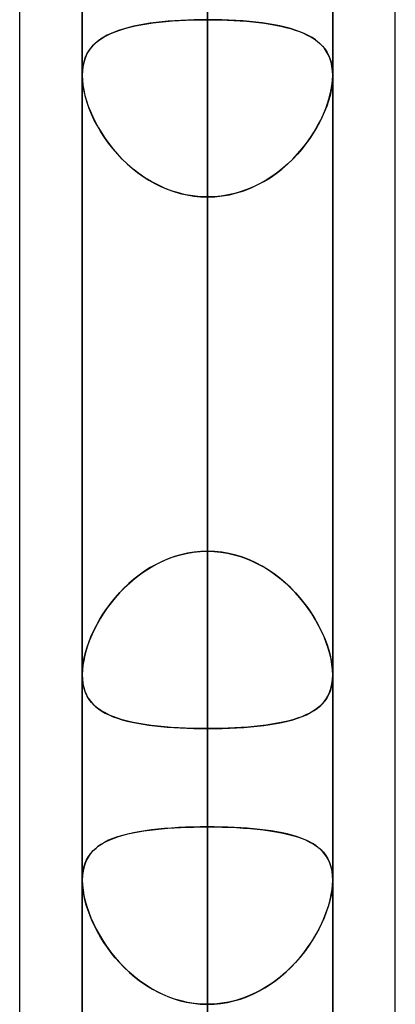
# Model space of a CAD drawing. Header units: millimetres. Extents: x -132 to 52, y -156 to 156.
# Tile 57 of 79: x -64 to -62.5, y 40.61 to 44.53. Entities that reach past the tile are written whole.
import ezdxf

# ---------------------------------------------------------------- set-up
doc = ezdxf.new("R2010")
doc.units = ezdxf.units.MM
doc.layers.add('MAIN-1', color=7, linetype='Continuous')

msp = doc.modelspace()

# ---------------------------------------------------------------- linework, layer by layer
at = {"layer": 'MAIN-1'}
for p, q in [((-64, 39.2091), (-64, 72.3017)), ((-62.5, 39.5713), (-62.5, 71.9395)), ((-64, 36.0271), (-64, 69.1197)), ((-64, 36.0271), (-64, 69.1197)), ((-64, 39.2091), (-64, 69.1197)), ((-63.25, 0), (-63.25, 69.0087)), ((-63.25, 69.0087), (-63.25, 0)), ((-62.5, 39.5713), (-62.5, 68.7575)), ((-62.5, 36.3893), (-62.5, 68.7575)), ((-63.75, 68.6965), (-63.75, 0)), ((-63.75, 68.6965), (-63.75, 0)), ((-62.75, 0), (-62.75, 68.5822)), ((-62.75, 0), (-62.75, 68.5822)), ((-62.5, 36.3893), (-62.5, 68.5488)), ((-63.25, 68.2038), (-63.25, 0)), ((-63.25, 0), (-63.25, 68.2038)), ((-63.25, 0), (-63.25, 63.3931)), ((-63.25, 63.3931), (-63.25, 0)), ((-63.75, 63.1787), (-63.75, 0)), ((-63.75, 63.1787), (-63.75, 0)), ((-62.75, 0), (-62.75, 63.1787)), ((-62.75, 0), (-62.75, 63.1787)), ((-63.25, 62.6857), (-63.25, 0)), ((-63.25, 0), (-63.25, 62.6857)), ((-63.25, 0), (-63.25, 57.8746)), ((-63.25, 57.8746), (-63.25, 0)), ((-63.75, 57.6605), (-63.75, 0)), ((-63.75, 57.6605), (-63.75, 0)), ((-62.75, 0), (-62.75, 57.6605)), ((-62.75, 0), (-62.75, 57.6605)), ((-63.25, 57.167), (-63.25, 0)), ((-63.25, 0), (-63.25, 57.167)), ((-63.25, 40.0337), (-63.25, 53.7)), ((-63.75, 39.5486), (-63.75, 53.2)), ((-63.75, 53.2), (-63.75, 39.5486)), ((-62.75, 53.2), (-62.75, 39.6748)), ((-62.75, 39.6748), (-62.75, 53.2)), ((-63.25, 52.7), (-63.25, 39.1762)), ((-63.25, 0), (-63.25, 52.3553)), ((-63.25, 52.3553), (-63.25, 0)), ((-63.75, 52.1417), (-63.75, 0)), ((-63.75, 52.1417), (-63.75, 0)), ((-62.75, 0), (-62.75, 52.1417)), ((-62.75, 0), (-62.75, 52.1417)), ((-63.25, 51.6477), (-63.25, 0)), ((-63.25, 0), (-63.25, 51.6477)), ((-63.25, 47.2231), (-63.25, 42.4135)), ((-63.25, 42.4135), (-63.25, 47.2231)), ((-63.25, 0), (-63.25, 46.8352)), ((-63.25, 46.8352), (-63.25, 0)), ((-63.75, 46.6221), (-63.75, 0)), ((-63.75, 46.6221), (-63.75, 0)), ((-62.75, 0), (-62.75, 46.6221)), ((-62.75, 0), (-62.75, 46.6221)), ((-63.25, 46.1275), (-63.25, 0)), ((-63.25, 0), (-63.25, 46.1275)), ((-63.25, 41.314), (-63.25, 46.1275)), ((-63.25, 46.1275), (-63.25, 41.314)), ((-63.25, 44.8487), (-63.25, 40.0337)), ((-63.25, 40.0337), (-63.25, 44.8487)), ((-63.5382, 44.5098), (-63.5157, 44.5143)), ((-63.5014, 44.5168), (-63.5231, 44.5129)), ((-63.5157, 44.5143), (-63.4923, 44.5182)), ((-63.4789, 44.5203), (-63.5014, 44.5168)), ((-63.4923, 44.5182), (-63.468, 44.5218)), ((-63.4556, 44.5233), (-63.4789, 44.5203)), ((-63.468, 44.5218), (-63.4428, 44.5248)), ((-63.4315, 44.526), (-63.4556, 44.5233)), ((-63.4428, 44.5248), (-63.4168, 44.5275)), ((-63.4068, 44.5284), (-63.4315, 44.526)), ((-63.4168, 44.5275), (-63.3902, 44.5297)), ((-63.3816, 44.5304), (-63.4068, 44.5284)), ((-63.3902, 44.5297), (-63.3629, 44.5316)), ((-63.3559, 44.532), (-63.3816, 44.5304)), ((-63.3629, 44.5316), (-63.3351, 44.533)), ((-63.3298, 44.5332), (-63.3559, 44.532)), ((-63.3351, 44.533), (-63.307, 44.534)), ((-63.3035, 44.5341), (-63.3298, 44.5332)), ((-63.307, 44.534), (-63.2786, 44.5346)), ((-63.2769, 44.5346), (-63.3035, 44.5341)), ((-63.2786, 44.5346), (-63.25, 44.5348)), ((-63.25, 44.5348), (-63.2769, 44.5346)), ((-63.25, 42.4135), (-63.25, 44.5348)), ((-63.25, 44.5348), (-63.25, 42.4135)), ((-63.25, 44.5348), (-63.2233, 44.5346)), ((-63.2213, 44.5346), (-63.25, 44.5348)), ((-63.2233, 44.5346), (-63.1968, 44.5341)), ((-63.1929, 44.534), (-63.2213, 44.5346)), ((-63.1968, 44.5341), (-63.1706, 44.5332)), ((-63.1647, 44.533), (-63.1929, 44.534)), ((-63.1706, 44.5332), (-63.1447, 44.532)), ((-63.1368, 44.5315), (-63.1647, 44.533)), ((-63.1447, 44.532), (-63.1192, 44.5304)), ((-63.1095, 44.5297), (-63.1368, 44.5315)), ((-63.1192, 44.5304), (-63.094, 44.5285)), ((-63.0828, 44.5275), (-63.1095, 44.5297)), ((-63.094, 44.5285), (-63.0694, 44.5261)), ((-63.0568, 44.5248), (-63.0828, 44.5275)), ((-63.0694, 44.5261), (-63.0455, 44.5235)), ((-63.0315, 44.5217), (-63.0568, 44.5248)), ((-63.0455, 44.5235), (-63.0223, 44.5204)), ((-63.0072, 44.5182), (-63.0315, 44.5217)), ((-63.0223, 44.5204), (-62.9999, 44.517)), ((-62.9837, 44.5142), (-63.0072, 44.5182)), ((-62.9999, 44.517), (-62.9782, 44.5131)), ((-62.9612, 44.5097), (-62.9837, 44.5142)), ((-62.9782, 44.5131), (-62.9573, 44.5089)), ((-63.6518, 44.4721), (-63.6356, 44.4798)), ((-63.6348, 44.4802), (-63.65, 44.473)), ((-63.6356, 44.4798), (-63.6183, 44.4869)), ((-63.6186, 44.4868), (-63.6348, 44.4802)), ((-63.6015, 44.493), (-63.6186, 44.4868)), ((-63.6183, 44.4869), (-63.5999, 44.4935)), ((-63.5833, 44.4986), (-63.6015, 44.493)), ((-63.5999, 44.4935), (-63.5803, 44.4995)), ((-63.5642, 44.5038), (-63.5833, 44.4986)), ((-63.5803, 44.4995), (-63.5598, 44.5049)), ((-63.5441, 44.5086), (-63.5642, 44.5038)), ((-63.5598, 44.5049), (-63.5382, 44.5098)), ((-63.5231, 44.5129), (-63.5441, 44.5086)), ((-62.9396, 44.5048), (-62.9612, 44.5097)), ((-62.9573, 44.5089), (-62.9373, 44.5042)), ((-62.919, 44.4993), (-62.9396, 44.5048)), ((-62.9373, 44.5042), (-62.9182, 44.499)), ((-62.8994, 44.4933), (-62.919, 44.4993)), ((-62.9182, 44.499), (-62.9, 44.4935)), ((-62.9, 44.4935), (-62.8829, 44.4874)), ((-62.881, 44.4867), (-62.8994, 44.4933)), ((-62.8829, 44.4874), (-62.8667, 44.4808)), ((-62.8637, 44.4795), (-62.881, 44.4867)), ((-62.8667, 44.4808), (-62.8515, 44.4737)), ((-62.8475, 44.4717), (-62.8637, 44.4795)), ((-63.7003, 44.4383), (-63.7104, 44.4279)), ((-63.7046, 44.4341), (-63.6932, 44.4447)), ((-63.6893, 44.448), (-63.7003, 44.4383)), ((-63.6932, 44.4447), (-63.6806, 44.4545)), ((-63.6772, 44.4569), (-63.6893, 44.448)), ((-63.6806, 44.4545), (-63.6668, 44.4636)), ((-63.6641, 44.4652), (-63.6772, 44.4569)), ((-63.6668, 44.4636), (-63.6518, 44.4721)), ((-63.65, 44.473), (-63.6641, 44.4652)), ((-62.8515, 44.4737), (-62.8374, 44.4661)), ((-62.8325, 44.4632), (-62.8475, 44.4717)), ((-62.8374, 44.4661), (-62.8242, 44.4579)), ((-62.8188, 44.4541), (-62.8325, 44.4632)), ((-62.8242, 44.4579), (-62.8121, 44.4491)), ((-62.8062, 44.4442), (-62.8188, 44.4541)), ((-62.8121, 44.4491), (-62.801, 44.4396)), ((-62.7948, 44.4335), (-62.8062, 44.4442)), ((-62.801, 44.4396), (-62.7909, 44.4293)), ((-63.738, 44.3824), (-63.7315, 44.3969)), ((-63.7273, 44.4046), (-63.7341, 44.3916)), ((-63.7315, 44.3969), (-63.7238, 44.4103)), ((-63.7194, 44.4167), (-63.7273, 44.4046)), ((-63.7238, 44.4103), (-63.7148, 44.4227)), ((-63.7104, 44.4279), (-63.7194, 44.4167)), ((-63.7148, 44.4227), (-63.7046, 44.4341)), ((-62.7847, 44.422), (-62.7948, 44.4335)), ((-62.7909, 44.4293), (-62.7818, 44.4183)), ((-62.7757, 44.4095), (-62.7847, 44.422)), ((-62.7818, 44.4183), (-62.7738, 44.4064)), ((-62.768, 44.396), (-62.7757, 44.4095)), ((-62.7738, 44.4064), (-62.7668, 44.3936)), ((-62.7616, 44.3815), (-62.768, 44.396)), ((-63.7442, 44.3626), (-63.7475, 44.3468)), ((-63.7469, 44.3502), (-63.7431, 44.3669)), ((-63.7398, 44.3776), (-63.7442, 44.3626)), ((-63.7431, 44.3669), (-63.738, 44.3824)), ((-63.7341, 44.3916), (-63.7398, 44.3776)), ((-62.7668, 44.3936), (-62.761, 44.3798)), ((-62.7566, 44.3658), (-62.7616, 44.3815)), ((-62.761, 44.3798), (-62.7564, 44.3651)), ((-62.7529, 44.349), (-62.7566, 44.3658)), ((-62.7564, 44.3651), (-62.753, 44.3494)), ((-63.75, 44.314), (-63.7492, 44.3326)), ((-63.7494, 44.3301), (-63.75, 44.3125)), ((-63.7475, 44.3468), (-63.7494, 44.3301)), ((-63.7492, 44.3326), (-63.7469, 44.3502)), ((-62.753, 44.3494), (-62.7509, 44.333)), ((-62.7507, 44.3313), (-62.7529, 44.349)), ((-62.7509, 44.333), (-62.75, 44.3157)), ((-62.75, 44.3126), (-62.7507, 44.3313)), ((-63.75, 44.3138), (-63.75, 44.314)), ((-63.75, 44.3136), (-63.75, 44.3138)), ((-63.75, 44.3133), (-63.75, 44.3136)), ((-63.75, 44.3131), (-63.75, 44.3133)), ((-63.75, 44.3128), (-63.75, 44.3131)), ((-63.75, 44.3126), (-63.75, 44.3128)), ((-63.7492, 44.2925), (-63.75, 44.3126)), ((-63.75, 44.3126), (-63.75, 41.9212)), ((-63.75, 44.3126), (-63.75, 41.9212)), ((-63.75, 44.3125), (-63.7493, 44.2938)), ((-63.7493, 44.2938), (-63.7473, 44.2742)), ((-63.7469, 44.2714), (-63.7492, 44.2925)), ((-62.7531, 44.2714), (-62.7508, 44.2925)), ((-62.7507, 44.2938), (-62.7527, 44.2742)), ((-62.7508, 44.2925), (-62.75, 44.3126)), ((-62.75, 44.3125), (-62.7507, 44.2938)), ((-62.75, 44.3157), (-62.75, 44.3152)), ((-62.75, 44.3152), (-62.75, 44.3146)), ((-62.75, 44.3146), (-62.75, 44.3141)), ((-62.75, 44.3141), (-62.75, 44.3136)), ((-62.75, 44.3136), (-62.75, 44.3131)), ((-62.75, 44.3131), (-62.75, 44.3125)), ((-62.75, 41.9212), (-62.75, 44.3126)), ((-62.75, 41.9212), (-62.75, 44.3126)), ((-63.7473, 44.2742), (-63.7439, 44.2538)), ((-63.743, 44.2495), (-63.7469, 44.2714)), ((-63.7439, 44.2538), (-63.7392, 44.2329)), ((-63.7376, 44.2269), (-63.743, 44.2495)), ((-62.7624, 44.2269), (-62.757, 44.2495)), ((-62.7561, 44.2538), (-62.7608, 44.2329)), ((-62.757, 44.2495), (-62.7531, 44.2714)), ((-62.7527, 44.2742), (-62.7561, 44.2538)), ((-63.7392, 44.2329), (-63.7332, 44.2116)), ((-63.7307, 44.2039), (-63.7376, 44.2269)), ((-63.7332, 44.2116), (-63.7259, 44.1901)), ((-63.7224, 44.1807), (-63.7307, 44.2039)), ((-62.7776, 44.1807), (-62.7693, 44.2039)), ((-62.7668, 44.2116), (-62.7741, 44.1901)), ((-62.7693, 44.2039), (-62.7624, 44.2269)), ((-62.7608, 44.2329), (-62.7668, 44.2116)), ((-63.7259, 44.1901), (-63.7175, 44.1684)), ((-63.7128, 44.1573), (-63.7224, 44.1807)), ((-63.7175, 44.1684), (-63.7079, 44.1466)), ((-62.7825, 44.1684), (-62.7921, 44.1466)), ((-62.7872, 44.1573), (-62.7776, 44.1807)), ((-62.7741, 44.1901), (-62.7825, 44.1684)), ((-63.7019, 44.134), (-63.7128, 44.1573)), ((-63.7079, 44.1466), (-63.6972, 44.1249)), ((-63.6897, 44.1108), (-63.7019, 44.134)), ((-63.6972, 44.1249), (-63.6854, 44.1032)), ((-62.8028, 44.1249), (-62.8146, 44.1032)), ((-62.8103, 44.1108), (-62.7981, 44.134)), ((-62.7921, 44.1466), (-62.8028, 44.1249)), ((-62.7981, 44.134), (-62.7872, 44.1573)), ((-63.6763, 44.0879), (-63.6897, 44.1108)), ((-63.6854, 44.1032), (-63.6724, 44.0816)), ((-63.6616, 44.0651), (-63.6763, 44.0879)), ((-63.6724, 44.0816), (-63.6582, 44.0602)), ((-62.8276, 44.0816), (-62.8418, 44.0602)), ((-62.8384, 44.0651), (-62.8237, 44.0879)), ((-62.8146, 44.1032), (-62.8276, 44.0816)), ((-62.8237, 44.0879), (-62.8103, 44.1108)), ((-63.6456, 44.0426), (-63.6616, 44.0651)), ((-63.6582, 44.0602), (-63.643, 44.0391)), ((-63.6284, 44.0206), (-63.6456, 44.0426)), ((-62.8716, 44.0206), (-62.8544, 44.0426)), ((-62.8418, 44.0602), (-62.857, 44.0391)), ((-62.8544, 44.0426), (-62.8384, 44.0651)), ((-63.643, 44.0391), (-63.6267, 44.0184)), ((-63.6099, 43.999), (-63.6284, 44.0206)), ((-63.6267, 44.0184), (-63.6092, 43.9983)), ((-62.8733, 44.0184), (-62.8908, 43.9983)), ((-62.8901, 43.999), (-62.8716, 44.0206)), ((-62.857, 44.0391), (-62.8733, 44.0184)), ((-63.5902, 43.9782), (-63.6099, 43.999)), ((-63.6092, 43.9983), (-63.5907, 43.9787)), ((-63.5907, 43.9787), (-63.5712, 43.9599)), ((-63.5693, 43.9582), (-63.5902, 43.9782)), ((-62.9307, 43.9582), (-62.9098, 43.9782)), ((-62.9093, 43.9787), (-62.9288, 43.9599)), ((-62.9098, 43.9782), (-62.8901, 43.999)), ((-62.8908, 43.9983), (-62.9093, 43.9787)), ((-63.5712, 43.9599), (-63.5508, 43.942)), ((-63.5472, 43.939), (-63.5693, 43.9582)), ((-63.5508, 43.942), (-63.5295, 43.9251)), ((-63.524, 43.9211), (-63.5472, 43.939)), ((-63.5295, 43.9251), (-63.5073, 43.9093)), ((-62.9705, 43.9251), (-62.9927, 43.9093)), ((-62.976, 43.9211), (-62.9528, 43.939)), ((-62.9492, 43.942), (-62.9705, 43.9251)), ((-62.9528, 43.939), (-62.9307, 43.9582)), ((-62.9288, 43.9599), (-62.9492, 43.942)), ((-63.4999, 43.9044), (-63.524, 43.9211)), ((-63.5073, 43.9093), (-63.4843, 43.8946)), ((-63.4748, 43.889), (-63.4999, 43.9044)), ((-63.4843, 43.8946), (-63.4604, 43.8811)), ((-63.4489, 43.8752), (-63.4748, 43.889)), ((-63.0511, 43.8752), (-63.0252, 43.889)), ((-63.0157, 43.8946), (-63.0396, 43.8811)), ((-63.0252, 43.889), (-63.0001, 43.9044)), ((-62.9927, 43.9093), (-63.0157, 43.8946)), ((-63.0001, 43.9044), (-62.976, 43.9211)), ((-63.4604, 43.8811), (-63.4358, 43.8689)), ((-63.4221, 43.8629), (-63.4489, 43.8752)), ((-63.4358, 43.8689), (-63.4105, 43.8582)), ((-63.3945, 43.8522), (-63.4221, 43.8629)), ((-63.4105, 43.8582), (-63.3848, 43.849)), ((-63.3663, 43.8434), (-63.3945, 43.8522)), ((-63.3848, 43.849), (-63.3585, 43.8413)), ((-63.1152, 43.849), (-63.1415, 43.8413)), ((-63.1337, 43.8434), (-63.1055, 43.8522)), ((-63.0895, 43.8582), (-63.1152, 43.849)), ((-63.1055, 43.8522), (-63.0779, 43.8629)), ((-63.0642, 43.8689), (-63.0895, 43.8582)), ((-63.0779, 43.8629), (-63.0511, 43.8752)), ((-63.0396, 43.8811), (-63.0642, 43.8689)), ((-63.3377, 43.8365), (-63.3663, 43.8434)), ((-63.3585, 43.8413), (-63.3319, 43.8353)), ((-63.3088, 43.8315), (-63.3377, 43.8365)), ((-63.3319, 43.8353), (-63.3049, 43.831)), ((-63.2795, 43.8285), (-63.3088, 43.8315)), ((-63.3049, 43.831), (-63.2775, 43.8284)), ((-63.25, 43.8275), (-63.2795, 43.8285)), ((-63.2775, 43.8284), (-63.25, 43.8275)), ((-63.25, 43.8275), (-63.2205, 43.8285)), ((-63.2225, 43.8284), (-63.25, 43.8275)), ((-63.25, 43.8275), (-63.25, 41.7061)), ((-63.25, 41.7061), (-63.25, 43.8275)), ((-63.25, 39.0175), (-63.25, 43.8275)), ((-63.25, 43.8275), (-63.25, 39.0175)), ((-63.1951, 43.831), (-63.2225, 43.8284)), ((-63.2205, 43.8285), (-63.1912, 43.8315)), ((-63.1681, 43.8353), (-63.1951, 43.831)), ((-63.1912, 43.8315), (-63.1623, 43.8365)), ((-63.1415, 43.8413), (-63.1681, 43.8353)), ((-63.1623, 43.8365), (-63.1337, 43.8434)), ((-63.3816, 42.3926), (-63.4068, 42.3836)), ((-63.3905, 42.3896), (-63.3632, 42.3981)), ((-63.3559, 42.4), (-63.3816, 42.3926)), ((-63.3632, 42.3981), (-63.3353, 42.4048)), ((-63.3298, 42.4058), (-63.3559, 42.4)), ((-63.3353, 42.4048), (-63.3071, 42.4096)), ((-63.3035, 42.4101), (-63.3298, 42.4058)), ((-63.3071, 42.4096), (-63.2787, 42.4125)), ((-63.2769, 42.4126), (-63.3035, 42.4101)), ((-63.2787, 42.4125), (-63.25, 42.4135)), ((-63.25, 42.4135), (-63.2769, 42.4126)), ((-63.2213, 42.4125), (-63.25, 42.4135)), ((-63.25, 42.4135), (-63.2231, 42.4126)), ((-63.2231, 42.4126), (-63.1965, 42.4101)), ((-63.1929, 42.4096), (-63.2213, 42.4125)), ((-63.1965, 42.4101), (-63.1702, 42.4058)), ((-63.1647, 42.4048), (-63.1929, 42.4096)), ((-63.1702, 42.4058), (-63.1441, 42.4)), ((-63.1368, 42.3981), (-63.1647, 42.4048)), ((-63.1441, 42.4), (-63.1184, 42.3926)), ((-63.1095, 42.3896), (-63.1368, 42.3981)), ((-63.1184, 42.3926), (-63.0932, 42.3836)), ((-63.4928, 42.3397), (-63.4685, 42.3544)), ((-63.4556, 42.3614), (-63.4789, 42.3483)), ((-63.4685, 42.3544), (-63.4432, 42.3676)), ((-63.4315, 42.3732), (-63.4556, 42.3614)), ((-63.4432, 42.3676), (-63.4172, 42.3794)), ((-63.4068, 42.3836), (-63.4315, 42.3732)), ((-63.4172, 42.3794), (-63.3905, 42.3896)), ((-63.0828, 42.3794), (-63.1095, 42.3896)), ((-63.0932, 42.3836), (-63.0685, 42.3732)), ((-63.0568, 42.3676), (-63.0828, 42.3794)), ((-63.0685, 42.3732), (-63.0444, 42.3614)), ((-63.0315, 42.3544), (-63.0568, 42.3676)), ((-63.0444, 42.3614), (-63.0211, 42.3483)), ((-63.0072, 42.3397), (-63.0315, 42.3544)), ((-63.5231, 42.3187), (-63.5441, 42.3023)), ((-63.5388, 42.3065), (-63.5163, 42.3237)), ((-63.5014, 42.3341), (-63.5231, 42.3187)), ((-63.5163, 42.3237), (-63.4928, 42.3397)), ((-63.4789, 42.3483), (-63.5014, 42.3341)), ((-63.0211, 42.3483), (-62.9986, 42.3341)), ((-62.9837, 42.3237), (-63.0072, 42.3397)), ((-62.9986, 42.3341), (-62.9769, 42.3187)), ((-62.9612, 42.3065), (-62.9837, 42.3237)), ((-62.9769, 42.3187), (-62.9559, 42.3023)), ((-63.5642, 42.285), (-63.5833, 42.2668)), ((-63.581, 42.2691), (-63.5604, 42.2883)), ((-63.5441, 42.3023), (-63.5642, 42.285)), ((-63.5604, 42.2883), (-63.5388, 42.3065)), ((-62.9396, 42.2883), (-62.9612, 42.3065)), ((-62.9559, 42.3023), (-62.9358, 42.285)), ((-62.919, 42.2691), (-62.9396, 42.2883)), ((-62.9358, 42.285), (-62.9167, 42.2668)), ((-63.619, 42.2281), (-63.6006, 42.2489)), ((-63.6015, 42.2479), (-63.6186, 42.2285)), ((-63.5833, 42.2668), (-63.6015, 42.2479)), ((-63.6006, 42.2489), (-63.581, 42.2691)), ((-62.8994, 42.2489), (-62.919, 42.2691)), ((-62.9167, 42.2668), (-62.8985, 42.2479)), ((-62.881, 42.2281), (-62.8994, 42.2489)), ((-62.8985, 42.2479), (-62.8814, 42.2285)), ((-63.6525, 42.1847), (-63.6363, 42.2066)), ((-63.6348, 42.2086), (-63.65, 42.1882)), ((-63.6363, 42.2066), (-63.619, 42.2281)), ((-63.6186, 42.2285), (-63.6348, 42.2086)), ((-62.8814, 42.2285), (-62.8652, 42.2086)), ((-62.8637, 42.2066), (-62.881, 42.2281)), ((-62.8652, 42.2086), (-62.85, 42.1882)), ((-62.8475, 42.1847), (-62.8637, 42.2066)), ((-63.6812, 42.1399), (-63.6675, 42.1624)), ((-63.6641, 42.1676), (-63.6772, 42.1467)), ((-63.6675, 42.1624), (-63.6525, 42.1847)), ((-63.65, 42.1882), (-63.6641, 42.1676)), ((-62.85, 42.1882), (-62.8359, 42.1676)), ((-62.8325, 42.1624), (-62.8475, 42.1847)), ((-62.8359, 42.1676), (-62.8228, 42.1467)), ((-62.8188, 42.1399), (-62.8325, 42.1624)), ((-63.7052, 42.0945), (-63.6938, 42.1172)), ((-63.6893, 42.1257), (-63.7003, 42.1046)), ((-63.6938, 42.1172), (-63.6812, 42.1399)), ((-63.6772, 42.1467), (-63.6893, 42.1257)), ((-62.8228, 42.1467), (-62.8107, 42.1257)), ((-62.8062, 42.1172), (-62.8188, 42.1399)), ((-62.8107, 42.1257), (-62.7997, 42.1046)), ((-62.7948, 42.0945), (-62.8062, 42.1172)), ((-63.7104, 42.0833), (-63.7194, 42.062)), ((-63.7153, 42.0718), (-63.7052, 42.0945)), ((-63.7003, 42.1046), (-63.7104, 42.0833)), ((-62.7997, 42.1046), (-62.7896, 42.0833)), ((-62.7847, 42.0718), (-62.7948, 42.0945)), ((-62.7896, 42.0833), (-62.7806, 42.062)), ((-63.7273, 42.0408), (-63.7341, 42.0197)), ((-63.732, 42.0267), (-63.7243, 42.0492)), ((-63.7194, 42.062), (-63.7273, 42.0408)), ((-63.7243, 42.0492), (-63.7153, 42.0718)), ((-62.7757, 42.0492), (-62.7847, 42.0718)), ((-62.7806, 42.062), (-62.7727, 42.0408)), ((-62.768, 42.0267), (-62.7757, 42.0492)), ((-62.7727, 42.0408), (-62.7659, 42.0197)), ((-63.7398, 41.9989), (-63.7442, 41.9784)), ((-63.7434, 41.9826), (-63.7384, 42.0045)), ((-63.7341, 42.0197), (-63.7398, 41.9989)), ((-63.7384, 42.0045), (-63.732, 42.0267)), ((-62.7616, 42.0045), (-62.768, 42.0267)), ((-62.7659, 42.0197), (-62.7602, 41.9989)), ((-62.7566, 41.9826), (-62.7616, 42.0045)), ((-62.7602, 41.9989), (-62.7558, 41.9784)), ((-63.7493, 41.9408), (-63.7471, 41.9613)), ((-63.7442, 41.9784), (-63.7475, 41.9586)), ((-63.7471, 41.9613), (-63.7434, 41.9826)), ((-62.7529, 41.9613), (-62.7566, 41.9826)), ((-62.7558, 41.9784), (-62.7525, 41.9586)), ((-62.7507, 41.9408), (-62.7529, 41.9613)), ((-63.75, 41.9212), (-63.7493, 41.9408)), ((-63.7494, 41.9395), (-63.75, 41.9212)), ((-63.7492, 41.9021), (-63.75, 41.9212)), ((-63.75, 41.9212), (-63.7493, 41.9033)), ((-63.7475, 41.9586), (-63.7494, 41.9395)), ((-62.7525, 41.9586), (-62.7506, 41.9395)), ((-62.7508, 41.9021), (-62.75, 41.9212)), ((-62.75, 41.9212), (-62.7507, 41.9408)), ((-62.75, 41.9212), (-62.7507, 41.9033)), ((-62.7506, 41.9395), (-62.75, 41.9212)), ((-63.7493, 41.9033), (-63.7473, 41.8862)), ((-63.7469, 41.8839), (-63.7492, 41.9021)), ((-63.7473, 41.8862), (-63.7439, 41.8701)), ((-63.743, 41.8668), (-63.7469, 41.8839)), ((-62.757, 41.8668), (-62.7531, 41.8839)), ((-62.7527, 41.8862), (-62.7561, 41.8701)), ((-62.7531, 41.8839), (-62.7508, 41.9021)), ((-62.7507, 41.9033), (-62.7527, 41.8862)), ((-63.7439, 41.8701), (-63.7392, 41.8549)), ((-63.7376, 41.8508), (-63.743, 41.8668)), ((-63.7392, 41.8549), (-63.7332, 41.8409)), ((-63.7307, 41.8361), (-63.7376, 41.8508)), ((-62.7693, 41.8361), (-62.7624, 41.8508)), ((-62.7608, 41.8549), (-62.7668, 41.8409)), ((-62.7624, 41.8508), (-62.757, 41.8668)), ((-62.7561, 41.8701), (-62.7608, 41.8549)), ((-63.7332, 41.8409), (-63.7259, 41.8278)), ((-63.7224, 41.8225), (-63.7307, 41.8361)), ((-63.7259, 41.8278), (-63.7175, 41.8158)), ((-63.7128, 41.81), (-63.7224, 41.8225)), ((-63.7175, 41.8158), (-63.7079, 41.8046)), ((-63.7019, 41.7986), (-63.7128, 41.81)), ((-63.7079, 41.8046), (-63.6972, 41.7944)), ((-62.7921, 41.8046), (-62.8028, 41.7944)), ((-62.7981, 41.7986), (-62.7872, 41.81)), ((-62.7825, 41.8158), (-62.7921, 41.8046)), ((-62.7872, 41.81), (-62.7776, 41.8225)), ((-62.7741, 41.8278), (-62.7825, 41.8158)), ((-62.7776, 41.8225), (-62.7693, 41.8361)), ((-62.7668, 41.8409), (-62.7741, 41.8278)), ((-63.6897, 41.7881), (-63.7019, 41.7986)), ((-63.6972, 41.7944), (-63.6854, 41.7849)), ((-63.6763, 41.7786), (-63.6897, 41.7881)), ((-63.6854, 41.7849), (-63.6724, 41.7761)), ((-63.6616, 41.7698), (-63.6763, 41.7786)), ((-63.6724, 41.7761), (-63.6582, 41.768)), ((-63.6456, 41.7617), (-63.6616, 41.7698)), ((-63.6582, 41.768), (-63.643, 41.7605)), ((-62.8418, 41.768), (-62.857, 41.7605)), ((-62.8544, 41.7617), (-62.8384, 41.7698)), ((-62.8276, 41.7761), (-62.8418, 41.768)), ((-62.8384, 41.7698), (-62.8237, 41.7786)), ((-62.8146, 41.7849), (-62.8276, 41.7761)), ((-62.8237, 41.7786), (-62.8103, 41.7881)), ((-62.8028, 41.7944), (-62.8146, 41.7849)), ((-62.8103, 41.7881), (-62.7981, 41.7986)), ((-63.6284, 41.7543), (-63.6456, 41.7617)), ((-63.643, 41.7605), (-63.6267, 41.7537)), ((-63.6099, 41.7476), (-63.6284, 41.7543)), ((-63.6267, 41.7537), (-63.6092, 41.7474)), ((-63.5902, 41.7415), (-63.6099, 41.7476)), ((-63.6092, 41.7474), (-63.5907, 41.7416)), ((-63.5907, 41.7416), (-63.5712, 41.7364)), ((-63.5693, 41.7359), (-63.5902, 41.7415)), ((-63.5712, 41.7364), (-63.5508, 41.7316)), ((-63.5472, 41.7309), (-63.5693, 41.7359)), ((-63.5508, 41.7316), (-63.5295, 41.7274)), ((-63.524, 41.7264), (-63.5472, 41.7309)), ((-63.5295, 41.7274), (-63.5073, 41.7235)), ((-63.4999, 41.7224), (-63.524, 41.7264)), ((-63.0001, 41.7224), (-62.976, 41.7264)), ((-62.9705, 41.7274), (-62.9927, 41.7235)), ((-62.976, 41.7264), (-62.9528, 41.7309)), ((-62.9492, 41.7316), (-62.9705, 41.7274)), ((-62.9528, 41.7309), (-62.9307, 41.7359)), ((-62.9288, 41.7364), (-62.9492, 41.7316)), ((-62.9307, 41.7359), (-62.9098, 41.7415)), ((-62.9093, 41.7416), (-62.9288, 41.7364)), ((-62.9098, 41.7415), (-62.8901, 41.7476)), ((-62.8908, 41.7474), (-62.9093, 41.7416)), ((-62.8733, 41.7537), (-62.8908, 41.7474)), ((-62.8901, 41.7476), (-62.8716, 41.7543)), ((-62.857, 41.7605), (-62.8733, 41.7537)), ((-62.8716, 41.7543), (-62.8544, 41.7617)), ((-63.5073, 41.7235), (-63.4843, 41.7201)), ((-63.4748, 41.7189), (-63.4999, 41.7224)), ((-63.4843, 41.7201), (-63.4604, 41.7172)), ((-63.4489, 41.7159), (-63.4748, 41.7189)), ((-63.4604, 41.7172), (-63.4358, 41.7145)), ((-63.4221, 41.7132), (-63.4489, 41.7159)), ((-63.4358, 41.7145), (-63.4105, 41.7123)), ((-63.3945, 41.7111), (-63.4221, 41.7132)), ((-63.4105, 41.7123), (-63.3848, 41.7104)), ((-63.3663, 41.7093), (-63.3945, 41.7111)), ((-63.3848, 41.7104), (-63.3585, 41.7088)), ((-63.3377, 41.7079), (-63.3663, 41.7093)), ((-63.3585, 41.7088), (-63.3319, 41.7077)), ((-63.3088, 41.7069), (-63.3377, 41.7079)), ((-63.3319, 41.7077), (-63.3049, 41.7068)), ((-63.2795, 41.7063), (-63.3088, 41.7069)), ((-63.3049, 41.7068), (-63.2775, 41.7063)), ((-63.25, 41.7061), (-63.2795, 41.7063)), ((-63.2775, 41.7063), (-63.25, 41.7061)), ((-63.25, 41.7061), (-63.2205, 41.7063)), ((-63.2225, 41.7063), (-63.25, 41.7061)), ((-63.25, 41.7061), (-63.25, 36.8962)), ((-63.25, 36.8962), (-63.25, 41.7061)), ((-63.1951, 41.7068), (-63.2225, 41.7063)), ((-63.2205, 41.7063), (-63.1912, 41.7069)), ((-63.1681, 41.7077), (-63.1951, 41.7068)), ((-63.1912, 41.7069), (-63.1623, 41.7079)), ((-63.1415, 41.7088), (-63.1681, 41.7077)), ((-63.1623, 41.7079), (-63.1337, 41.7093)), ((-63.1152, 41.7104), (-63.1415, 41.7088)), ((-63.1337, 41.7093), (-63.1055, 41.7111)), ((-63.0895, 41.7123), (-63.1152, 41.7104)), ((-63.1055, 41.7111), (-63.0779, 41.7132)), ((-63.0642, 41.7145), (-63.0895, 41.7123)), ((-63.0779, 41.7132), (-63.0511, 41.7159)), ((-63.0396, 41.7172), (-63.0642, 41.7145)), ((-63.0511, 41.7159), (-63.0252, 41.7189)), ((-63.0157, 41.7201), (-63.0396, 41.7172)), ((-63.0252, 41.7189), (-63.0001, 41.7224)), ((-62.9927, 41.7235), (-63.0157, 41.7201)), ((-63.5475, 41.2901), (-63.5264, 41.2941)), ((-63.523, 41.2947), (-63.5461, 41.2904)), ((-63.5264, 41.2941), (-63.5045, 41.2977)), ((-63.4988, 41.2985), (-63.523, 41.2947)), ((-63.5045, 41.2977), (-63.4817, 41.3009)), ((-63.4738, 41.3019), (-63.4988, 41.2985)), ((-63.4817, 41.3009), (-63.4581, 41.3037)), ((-63.4478, 41.3048), (-63.4738, 41.3019)), ((-63.4581, 41.3037), (-63.4338, 41.3061)), ((-63.4211, 41.3073), (-63.4478, 41.3048)), ((-63.4338, 41.3061), (-63.4089, 41.3083)), ((-63.3936, 41.3094), (-63.4211, 41.3073)), ((-63.4089, 41.3083), (-63.3834, 41.31)), ((-63.3656, 41.311), (-63.3936, 41.3094)), ((-63.3834, 41.31), (-63.3574, 41.3114)), ((-63.3372, 41.3123), (-63.3656, 41.311)), ((-63.3574, 41.3114), (-63.3309, 41.3126)), ((-63.3084, 41.3133), (-63.3372, 41.3123)), ((-63.3309, 41.3126), (-63.3041, 41.3134)), ((-63.2793, 41.3138), (-63.3084, 41.3133)), ((-63.3041, 41.3134), (-63.2771, 41.3138)), ((-63.25, 41.314), (-63.2793, 41.3138)), ((-63.2771, 41.3138), (-63.25, 41.314)), ((-63.25, 0), (-63.25, 41.314)), ((-63.25, 41.314), (-63.25, 0)), ((-63.25, 41.314), (-63.2207, 41.3138)), ((-63.2229, 41.3138), (-63.25, 41.314)), ((-63.1959, 41.3134), (-63.2229, 41.3138)), ((-63.2207, 41.3138), (-63.1916, 41.3133)), ((-63.1691, 41.3126), (-63.1959, 41.3134)), ((-63.1916, 41.3133), (-63.1628, 41.3123)), ((-63.1426, 41.3114), (-63.1691, 41.3126)), ((-63.1628, 41.3123), (-63.1344, 41.311)), ((-63.1166, 41.31), (-63.1426, 41.3114)), ((-63.1344, 41.311), (-63.1064, 41.3094)), ((-63.0911, 41.3083), (-63.1166, 41.31)), ((-63.1064, 41.3094), (-63.0789, 41.3073)), ((-63.0662, 41.3061), (-63.0911, 41.3083)), ((-63.0789, 41.3073), (-63.0522, 41.3048)), ((-63.0419, 41.3037), (-63.0662, 41.3061)), ((-63.0522, 41.3048), (-63.0262, 41.3019)), ((-63.0183, 41.3009), (-63.0419, 41.3037)), ((-63.0262, 41.3019), (-63.0012, 41.2985)), ((-62.9955, 41.2977), (-63.0183, 41.3009)), ((-63.0012, 41.2985), (-62.977, 41.2947)), ((-62.9736, 41.2941), (-62.9955, 41.2977)), ((-62.977, 41.2947), (-62.9539, 41.2904)), ((-62.9525, 41.2901), (-62.9736, 41.2941)), ((-63.6612, 41.2523), (-63.6761, 41.2436)), ((-63.6695, 41.2477), (-63.6551, 41.2556)), ((-63.6451, 41.2603), (-63.6612, 41.2523)), ((-63.6551, 41.2556), (-63.6395, 41.2628)), ((-63.6278, 41.2676), (-63.6451, 41.2603)), ((-63.6395, 41.2628), (-63.623, 41.2693)), ((-63.6092, 41.2742), (-63.6278, 41.2676)), ((-63.623, 41.2693), (-63.6056, 41.2753)), ((-63.5893, 41.2801), (-63.6092, 41.2742)), ((-63.6056, 41.2753), (-63.5872, 41.2807)), ((-63.5683, 41.2855), (-63.5893, 41.2801)), ((-63.5872, 41.2807), (-63.5678, 41.2857)), ((-63.5461, 41.2904), (-63.5683, 41.2855)), ((-63.5678, 41.2857), (-63.5475, 41.2901)), ((-62.9539, 41.2904), (-62.9317, 41.2855)), ((-62.9322, 41.2857), (-62.9525, 41.2901)), ((-62.9128, 41.2807), (-62.9322, 41.2857)), ((-62.9317, 41.2855), (-62.9107, 41.2801)), ((-62.8944, 41.2753), (-62.9128, 41.2807)), ((-62.9107, 41.2801), (-62.8908, 41.2742)), ((-62.877, 41.2693), (-62.8944, 41.2753)), ((-62.8908, 41.2742), (-62.8722, 41.2676)), ((-62.8605, 41.2628), (-62.877, 41.2693)), ((-62.8722, 41.2676), (-62.8549, 41.2603)), ((-62.8449, 41.2556), (-62.8605, 41.2628)), ((-62.8549, 41.2603), (-62.8388, 41.2523)), ((-62.8305, 41.2477), (-62.8449, 41.2556)), ((-62.8388, 41.2523), (-62.8239, 41.2436)), ((-63.7163, 41.2082), (-63.7063, 41.2194)), ((-63.7018, 41.2238), (-63.7127, 41.2125)), ((-63.7063, 41.2194), (-63.6952, 41.2296)), ((-63.6896, 41.2342), (-63.7018, 41.2238)), ((-63.6952, 41.2296), (-63.6829, 41.2391)), ((-63.6761, 41.2436), (-63.6896, 41.2342)), ((-63.6829, 41.2391), (-63.6695, 41.2477)), ((-62.8171, 41.2391), (-62.8305, 41.2477)), ((-62.8239, 41.2436), (-62.8104, 41.2342)), ((-62.8048, 41.2296), (-62.8171, 41.2391)), ((-62.8104, 41.2342), (-62.7982, 41.2238)), ((-62.7937, 41.2194), (-62.8048, 41.2296)), ((-62.7982, 41.2238), (-62.7873, 41.2125)), ((-62.7837, 41.2082), (-62.7937, 41.2194)), ((-63.7388, 41.1687), (-63.7326, 41.1829)), ((-63.7307, 41.1866), (-63.7375, 41.1719)), ((-63.7326, 41.1829), (-63.7251, 41.1961)), ((-63.7224, 41.2001), (-63.7307, 41.1866)), ((-63.7251, 41.1961), (-63.7163, 41.2082)), ((-63.7127, 41.2125), (-63.7224, 41.2001)), ((-62.7873, 41.2125), (-62.7776, 41.2001)), ((-62.7749, 41.1961), (-62.7837, 41.2082)), ((-62.7776, 41.2001), (-62.7693, 41.1866)), ((-62.7674, 41.1829), (-62.7749, 41.1961)), ((-62.7693, 41.1866), (-62.7625, 41.1719)), ((-62.7612, 41.1687), (-62.7674, 41.1829)), ((-63.7493, 41.1197), (-63.7472, 41.137)), ((-63.7469, 41.1388), (-63.7492, 41.1207)), ((-63.7472, 41.137), (-63.7437, 41.1534)), ((-63.743, 41.156), (-63.7469, 41.1388)), ((-63.7437, 41.1534), (-63.7388, 41.1687)), ((-63.7375, 41.1719), (-63.743, 41.156)), ((-62.7625, 41.1719), (-62.757, 41.156)), ((-62.7563, 41.1534), (-62.7612, 41.1687)), ((-62.757, 41.156), (-62.7531, 41.1388)), ((-62.7528, 41.137), (-62.7563, 41.1534)), ((-62.7531, 41.1388), (-62.7508, 41.1207)), ((-62.7507, 41.1197), (-62.7528, 41.137)), ((-63.7492, 41.1207), (-63.75, 41.1015)), ((-63.75, 41.1015), (-63.7493, 41.1197)), ((-63.75, 41.1015), (-63.7493, 41.0819)), ((-63.7494, 41.083), (-63.75, 41.1015)), ((-63.75, 41.1015), (-63.75, 0)), ((-63.75, 41.1015), (-63.75, 0)), ((-62.7508, 41.1207), (-62.75, 41.1015)), ((-62.75, 41.1015), (-62.7507, 41.1197)), ((-62.75, 41.1015), (-62.7507, 41.0819)), ((-62.7506, 41.083), (-62.75, 41.1015)), ((-62.75, 0), (-62.75, 41.1015)), ((-62.75, 0), (-62.75, 41.1015)), ((-63.7474, 41.0637), (-63.7494, 41.083)), ((-63.7493, 41.0819), (-63.7471, 41.0615)), ((-63.7442, 41.0437), (-63.7474, 41.0637)), ((-63.7471, 41.0615), (-63.7435, 41.0402)), ((-62.7529, 41.0615), (-62.7565, 41.0402)), ((-62.7558, 41.0437), (-62.7526, 41.0637)), ((-62.7507, 41.0819), (-62.7529, 41.0615)), ((-62.7526, 41.0637), (-62.7506, 41.083)), ((-63.7396, 41.0231), (-63.7442, 41.0437)), ((-63.7435, 41.0402), (-63.7384, 41.0183)), ((-63.7339, 41.0021), (-63.7396, 41.0231)), ((-63.7384, 41.0183), (-63.7321, 40.996)), ((-62.7616, 41.0183), (-62.7679, 40.996)), ((-62.7661, 41.0021), (-62.7604, 41.0231)), ((-62.7565, 41.0402), (-62.7616, 41.0183)), ((-62.7604, 41.0231), (-62.7558, 41.0437)), ((-63.727, 40.9808), (-63.7339, 41.0021)), ((-63.7321, 40.996), (-63.7244, 40.9734)), ((-63.719, 40.9594), (-63.727, 40.9808)), ((-62.781, 40.9594), (-62.773, 40.9808)), ((-62.7679, 40.996), (-62.7756, 40.9734)), ((-62.773, 40.9808), (-62.7661, 41.0021)), ((-63.7244, 40.9734), (-63.7155, 40.9507)), ((-63.7099, 40.9379), (-63.719, 40.9594)), ((-63.7155, 40.9507), (-63.7054, 40.928)), ((-63.6998, 40.9165), (-63.7099, 40.9379)), ((-62.8002, 40.9165), (-62.7901, 40.9379)), ((-62.7845, 40.9507), (-62.7946, 40.928)), ((-62.7901, 40.9379), (-62.781, 40.9594)), ((-62.7756, 40.9734), (-62.7845, 40.9507)), ((-63.7054, 40.928), (-63.6941, 40.9053)), ((-63.6887, 40.8952), (-63.6998, 40.9165)), ((-63.6941, 40.9053), (-63.6816, 40.8826)), ((-62.8059, 40.9053), (-62.8184, 40.8826)), ((-62.8113, 40.8952), (-62.8002, 40.9165)), ((-62.7946, 40.928), (-62.8059, 40.9053)), ((-63.6766, 40.8741), (-63.6887, 40.8952)), ((-63.6816, 40.8826), (-63.668, 40.8601)), ((-63.6635, 40.8531), (-63.6766, 40.8741)), ((-63.668, 40.8601), (-63.6531, 40.8377)), ((-62.832, 40.8601), (-62.8469, 40.8377)), ((-62.8365, 40.8531), (-62.8234, 40.8741)), ((-62.8184, 40.8826), (-62.832, 40.8601)), ((-62.8234, 40.8741), (-62.8113, 40.8952)), ((-63.6494, 40.8324), (-63.6635, 40.8531)), ((-63.6531, 40.8377), (-63.6371, 40.8157)), ((-63.6342, 40.812), (-63.6494, 40.8324)), ((-62.8658, 40.812), (-62.8506, 40.8324)), ((-62.8469, 40.8377), (-62.8629, 40.8157)), ((-62.8506, 40.8324), (-62.8365, 40.8531)), ((-63.6371, 40.8157), (-63.6198, 40.7941)), ((-63.6181, 40.792), (-63.6342, 40.812)), ((-63.6198, 40.7941), (-63.6015, 40.7731)), ((-63.6009, 40.7725), (-63.6181, 40.792)), ((-62.8991, 40.7725), (-62.8819, 40.792)), ((-62.8802, 40.7941), (-62.8985, 40.7731)), ((-62.8819, 40.792), (-62.8658, 40.812)), ((-62.8629, 40.8157), (-62.8802, 40.7941)), ((-63.6015, 40.7731), (-63.582, 40.7528)), ((-63.5828, 40.7535), (-63.6009, 40.7725)), ((-63.5637, 40.7353), (-63.5828, 40.7535)), ((-63.582, 40.7528), (-63.5615, 40.7333)), ((-62.918, 40.7528), (-62.9385, 40.7333)), ((-62.9363, 40.7353), (-62.9172, 40.7535)), ((-62.8985, 40.7731), (-62.918, 40.7528)), ((-62.9172, 40.7535), (-62.8991, 40.7725)), ((-63.5436, 40.7179), (-63.5637, 40.7353)), ((-63.5615, 40.7333), (-63.5399, 40.7148)), ((-63.5227, 40.7014), (-63.5436, 40.7179)), ((-63.5399, 40.7148), (-63.5173, 40.6974)), ((-62.9601, 40.7148), (-62.9827, 40.6974)), ((-62.9773, 40.7014), (-62.9564, 40.7179)), ((-62.9385, 40.7333), (-62.9601, 40.7148)), ((-62.9564, 40.7179), (-62.9363, 40.7353)), ((-63.501, 40.6859), (-63.5227, 40.7014)), ((-63.5173, 40.6974), (-63.4938, 40.6812)), ((-63.4785, 40.6716), (-63.501, 40.6859)), ((-63.4938, 40.6812), (-63.4694, 40.6662)), ((-63.4552, 40.6584), (-63.4785, 40.6716)), ((-63.4694, 40.6662), (-63.4441, 40.6527)), ((-63.0306, 40.6662), (-63.0559, 40.6527)), ((-63.0448, 40.6584), (-63.0215, 40.6716)), ((-63.0062, 40.6812), (-63.0306, 40.6662)), ((-63.0215, 40.6716), (-62.999, 40.6859)), ((-62.9827, 40.6974), (-63.0062, 40.6812)), ((-62.999, 40.6859), (-62.9773, 40.7014)), ((-63.4312, 40.6466), (-63.4552, 40.6584)), ((-63.4441, 40.6527), (-63.4179, 40.6407)), ((-63.4066, 40.6361), (-63.4312, 40.6466)), ((-63.4179, 40.6407), (-63.3911, 40.6303)), ((-63.3813, 40.627), (-63.4066, 40.6361)), ((-63.3911, 40.6303), (-63.3637, 40.6217)), ((-63.3556, 40.6196), (-63.3813, 40.627)), ((-63.1444, 40.6196), (-63.1187, 40.627)), ((-63.1089, 40.6303), (-63.1363, 40.6217)), ((-63.1187, 40.627), (-63.0934, 40.6361)), ((-63.0821, 40.6407), (-63.1089, 40.6303)), ((-63.0934, 40.6361), (-63.0688, 40.6466)), ((-63.0559, 40.6527), (-63.0821, 40.6407)), ((-63.0688, 40.6466), (-63.0448, 40.6584)), ((-63.3637, 40.6217), (-63.3358, 40.6149)), ((-63.3296, 40.6137), (-63.3556, 40.6196)), ((-63.3358, 40.6149), (-63.3076, 40.61)), ((-63.3033, 40.6094), (-63.3296, 40.6137)), ((-63.3076, 40.61), (-63.2789, 40.607)), ((-63.2768, 40.6069), (-63.3033, 40.6094)), ((-63.2789, 40.607), (-63.25, 40.606)), ((-63.25, 40.606), (-63.2768, 40.6069)), ((-63.2211, 40.607), (-63.25, 40.606)), ((-63.25, 40.606), (-63.2232, 40.6069)), ((-63.2232, 40.6069), (-63.1967, 40.6094)), ((-63.1924, 40.61), (-63.2211, 40.607)), ((-63.1967, 40.6094), (-63.1704, 40.6137)), ((-63.1642, 40.6149), (-63.1924, 40.61)), ((-63.1704, 40.6137), (-63.1444, 40.6196)), ((-63.1363, 40.6217), (-63.1642, 40.6149))]:
    msp.add_line(p, q, dxfattribs=at)

doc.saveas('drawing.dxf')
